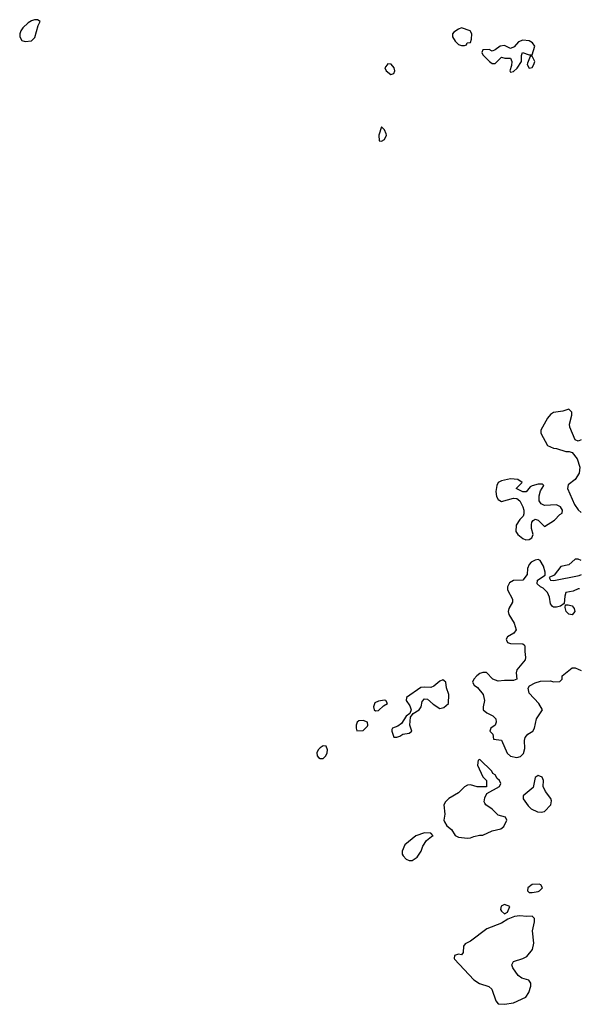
# Model space of a CAD drawing. Header units: inches. Extents: x 2397558 to 2568646, y 256209 to 449595.
# Tile 65 of 85: x 2405534 to 2409178, y 415172 to 421583. Entities that reach past the tile are written whole.
import ezdxf

# ---------------------------------------------------------------- set-up
doc = ezdxf.new("R2010")
doc.units = ezdxf.units.IN
doc.header["$MEASUREMENT"] = 0
doc.layers.add('C4401', color=7, linetype='Continuous')
doc.layers.add('C4402', color=7, linetype='Continuous')

msp = doc.modelspace()

# ---------------------------------------------------------------- linework, layer by layer
at = {"layer": 'C4401', "color": 6, "elevation": 100}
for points in [[(2409190, 418848), (2409170, 418838), (2409150, 418848), (2409115.3, 418930), (2409114, 418950), (2409128.4, 419008.4), (2409128.4, 419028.4), (2409110, 419048), (2409070, 419033.2), (2409010, 419025.2), (2408990, 419013.2), (2408970, 418989), (2408937.3, 418930), (2408927.7, 418910), (2408927.7, 418890), (2408971.1, 418811.1), (2409010, 418792), (2409030, 418791.3), (2409090, 418771.3), (2409111.1, 418771.1), (2409130, 418764.7), (2409164.5, 418724.5), (2409182, 418670), (2409177.3, 418630), (2409150.4, 418589.6), (2409104.9, 418555.1), (2409100.7, 418530), (2409146.4, 418426.4), (2409170, 418392), (2409190, 418374)], [(2409178, 417878), (2409170, 417878), (2409137.3, 417862.7), (2409090, 417852.3), (2409082.4, 417830), (2409078, 417782), (2409054.6, 417765.4), (2409030, 417757.6), (2409010, 417758.4), (2409003.1, 417763.1), (2408990, 417779), (2408982.6, 417822.6), (2408970, 417853.2), (2408941.5, 417881.5), (2408924, 417890), (2408902.7, 417910), (2408905.6, 417934.4), (2408954.6, 417965.4), (2408954.6, 417985.4), (2408944.7, 418024.7), (2408922, 418062), (2408910, 418068.7), (2408890, 418064), (2408864.7, 418050), (2408850, 418035.3), (2408840.7, 418010), (2408837.3, 417970), (2408810, 417933.2), (2408748.2, 417931.8), (2408723.1, 417916.9), (2408710.6, 417890), (2408710.6, 417870), (2408742, 417810), (2408743, 417790), (2408717.6, 417750), (2408713.7, 417730), (2408718, 417710), (2408754.1, 417654.1), (2408765.5, 417610), (2408750.4, 417589.6), (2408710, 417564), (2408700.7, 417550), (2408702.5, 417542.5), (2408710, 417527.3), (2408730, 417522), (2408810, 417518.8), (2408821, 417510), (2408822.8, 417502.8), (2408822, 417470), (2408827.7, 417430), (2408824.9, 417415.1), (2408770.7, 417350), (2408767.3, 417330), (2408771.3, 417290), (2408750, 417279.3), (2408690, 417280.9), (2408650, 417276), (2408615.3, 417290), (2408572.3, 417332.3), (2408550, 417333.2), (2408530, 417325.2), (2408511, 417310), (2408491, 417290), (2408482, 417270), (2408492, 417250), (2408514.4, 417234.4), (2408551.3, 417190), (2408561, 417150), (2408550.8, 417110), (2408551, 417090), (2408576, 417070), (2408614, 417050), (2408633, 417030), (2408636.3, 417010), (2408630.6, 416989.4), (2408602, 416970), (2408594, 416950), (2408614, 416930), (2408618, 416898), (2408670, 416892), (2408708.1, 416808.1), (2408730, 416786.8), (2408770, 416778), (2408794, 416786), (2408814, 416806), (2408823.1, 416836.9), (2408821.2, 416890), (2408825.2, 416910), (2408842, 416930), (2408874, 416950), (2408885.2, 416970), (2408898, 417030), (2408938, 417090), (2408914, 417130), (2408850, 417198), (2408845.2, 417230), (2408853.6, 417246.4), (2408890, 417266), (2408924.7, 417275.3), (2408990, 417278), (2409010, 417272), (2409050, 417274), (2409066, 417290), (2409066, 417310), (2409130, 417362), (2409150, 417362), (2409190, 417344.7)], [(2409190, 418062), (2409170, 418069.5), (2409150.6, 418069.4), (2409110, 418034), (2409056.9, 418023.1), (2409014.8, 417965.2), (2408982, 417950), (2408990, 417934), (2409012, 417932), (2409175.6, 417964.4), (2409190.9, 417970.9)]]:
    msp.add_lwpolyline(points, dxfattribs=at)
for points in [[(2408730, 418592.7), (2408670, 418580.9), (2408650, 418569), (2408640.5, 418550), (2408633, 418510), (2408637.3, 418477.3), (2408650, 418458), (2408670, 418446), (2408750, 418467.3), (2408770, 418466), (2408791, 418451), (2408810.8, 418410.8), (2408816, 418390), (2408815.3, 418364.7), (2408811.3, 418350), (2408790.7, 418329.3), (2408767.3, 418292.7), (2408764.9, 418250), (2408777.3, 418230), (2408810, 418204.9), (2408830, 418196.3), (2408850, 418197.3), (2408869, 418210), (2408877.2, 418230), (2408866.6, 418270), (2408866, 418294), (2408869.2, 418310.8), (2408878, 418322), (2408890, 418331.3), (2408910, 418324.7), (2408950, 418282), (2409016, 418324), (2409050, 418362), (2409066, 418370), (2409068, 418390), (2409054, 418410), (2409030, 418424), (2408950, 418419.3), (2408928.7, 418430), (2408917.2, 418450), (2408916.5, 418483.5), (2408925.2, 418514.8), (2408946, 418550), (2408938, 418558), (2408910, 418559), (2408870, 418548.7), (2408858, 418542), (2408830.9, 418509.1), (2408810, 418508), (2408766, 418530), (2408806, 418570), (2408778, 418590)], [(2409130, 417707.3), (2409110, 417712.3), (2409092.3, 417730), (2409085.2, 417754.8), (2409087.3, 417772.7), (2409106, 417774), (2409130, 417767.3), (2409144.9, 417750), (2409147.7, 417730)], [(2408290, 417284), (2408270, 417276), (2408230, 417244), (2408210, 417234), (2408170, 417238), (2408144.9, 417235.1), (2408052, 417170), (2408051.3, 417150), (2408074.4, 417114.4), (2408082, 417090), (2408074, 417066), (2408050, 417048), (2408019.3, 417000.7), (2407996.3, 416983.7), (2407962, 416970), (2407958, 416962), (2407956, 416950), (2407970, 416912), (2407990, 416911.3), (2408010, 416918), (2408029.2, 416930.8), (2408070, 416938), (2408088, 416950), (2408074, 416990), (2408078, 417042), (2408095.3, 417064.7), (2408135.3, 417090), (2408148.7, 417110), (2408155.3, 417144.7), (2408170, 417162), (2408190, 417158), (2408225.8, 417125.8), (2408270, 417098), (2408296.4, 417103.6), (2408326, 417130), (2408328, 417190), (2408312.9, 417232.9), (2408309, 417269), (2408298.6, 417278.6)], [(2407910, 417152.7), (2407870, 417146), (2407845.3, 417134.7), (2407837.1, 417110), (2407842, 417090), (2407850, 417082), (2407870, 417085.5), (2407903.7, 417116.3), (2407928, 417130), (2407918, 417150)], [(2407770, 417020.9), (2407742, 417018), (2407731, 417010), (2407724, 416990), (2407724, 416970), (2407730, 416952), (2407770, 416954.8), (2407797.5, 416982.5), (2407801.2, 416990), (2407799, 417010)], [(2407510, 416854.5), (2407490, 416842), (2407478, 416830), (2407468.2, 416810), (2407470.6, 416790), (2407479.9, 416779.9), (2407490, 416773), (2407510, 416773), (2407527, 416790), (2407536.3, 416810), (2407538.4, 416830), (2407530, 416852.7)], [(2408530, 416766), (2408518, 416762), (2408514, 416730), (2408550, 416654), (2408574, 416630), (2408572.7, 416587.3), (2408512.7, 416587.3), (2408470, 416602), (2408450, 416598), (2408430, 416588), (2408391, 416550), (2408328.5, 416511.5), (2408306.8, 416490), (2408294.8, 416470), (2408302.8, 416410), (2408296, 416370), (2408299.8, 416359.8), (2408314.4, 416334.4), (2408344.7, 416310), (2408370, 416272), (2408390, 416261), (2408450, 416254), (2408470, 416256.3), (2408490, 416264.9), (2408526.8, 416273.2), (2408550, 416272.7), (2408610, 416302), (2408666, 416314), (2408686, 416330), (2408705.2, 416370), (2408698, 416390), (2408650, 416403.7), (2408610, 416442.7), (2408568.7, 416470), (2408562, 416482), (2408559, 416490), (2408563.1, 416516.9), (2408576.4, 416543.6), (2408658, 416590), (2408666, 416610), (2408658, 416630), (2408643.1, 416643.1), (2408630, 416666), (2408615.3, 416675.3), (2408608, 416690)], [(2408910, 416662), (2408891.1, 416648.9), (2408876.8, 416583.2), (2408812, 416530), (2408811.3, 416510), (2408844.5, 416464.5), (2408864.9, 416444.9), (2408905.1, 416425.1), (2408930, 416423.7), (2408950, 416428.5), (2408992, 416470), (2408997, 416497), (2408992.1, 416512.1), (2408957.2, 416557.2), (2408942, 416590), (2408944, 416630), (2408935.3, 416650)], [(2408170, 416288), (2408114, 416270), (2408040.7, 416210), (2408024.9, 416170), (2408024.9, 416150), (2408030, 416138), (2408050, 416116.3), (2408070, 416108.2), (2408090, 416108.2), (2408121.2, 416130), (2408148.7, 416170), (2408158, 416202), (2408182, 416238), (2408214.6, 416265.4), (2408226, 416270), (2408210, 416286)], [(2408915.1, 415955.1), (2408870, 415952), (2408842, 415930), (2408840.7, 415910), (2408850, 415900.7), (2408870, 415899.1), (2408910, 415907.7), (2408918, 415910), (2408938, 415930), (2408928, 415950)], [(2408690, 415821.2), (2408668.1, 415811.9), (2408665.5, 415790), (2408670, 415778), (2408690, 415761), (2408710, 415772), (2408726, 415810)], [(2408790, 415748), (2408755.8, 415744.2), (2408713, 415727), (2408670, 415699.6), (2408576.2, 415663.8), (2408470, 415583.7), (2408433.4, 415566.6), (2408422.8, 415550), (2408421, 415510), (2408410, 415495.3), (2408390, 415499), (2408366, 415490), (2408362.8, 415470), (2408365.8, 415465.8), (2408491.8, 415331.8), (2408528.5, 415308.5), (2408588.3, 415288.3), (2408607.3, 415270), (2408634, 415194), (2408650, 415176.3), (2408690, 415172.2), (2408750, 415182), (2408830, 415218.8), (2408849.4, 415250), (2408861.2, 415290), (2408862, 415310), (2408849.2, 415329.2), (2408803.3, 415343.3), (2408778.9, 415358.9), (2408745.1, 415410), (2408738, 415430), (2408749, 415450), (2408810, 415470.6), (2408835.6, 415484.4), (2408873.2, 415530), (2408880.9, 415570), (2408873.2, 415650), (2408886, 415710), (2408885.2, 415730), (2408870, 415745.2), (2408836.7, 415743.3)]]:
    msp.add_lwpolyline(points, close=True, dxfattribs=at)
at = {"layer": 'C4402', "color": 6, "elevation": 100}
for points in [[(2405630, 421582.7), (2405610, 421576.2), (2405590, 421561.6), (2405555.5, 421530), (2405541.6, 421510), (2405534.9, 421490), (2405534, 421470), (2405547.3, 421447.3), (2405570, 421440.7), (2405610, 421444.9), (2405633.5, 421466.5), (2405654.2, 421545.8), (2405668, 421570), (2405650, 421582)], [(2408410, 421528.7), (2408390, 421522), (2408359.6, 421500.4), (2408352, 421490), (2408352, 421470), (2408370, 421442), (2408390, 421422), (2408410, 421414), (2408430, 421414), (2408442, 421418), (2408448.4, 421431.6), (2408470, 421434), (2408476.4, 421456.4), (2408478, 421490), (2408466, 421510)], [(2408810, 421449.2), (2408781.4, 421438.6), (2408754, 421406), (2408730, 421395.3), (2408690, 421415.3), (2408662, 421410), (2408630, 421386), (2408610, 421378), (2408590, 421388), (2408550, 421386), (2408542, 421370), (2408550, 421354), (2408592, 421310), (2408610, 421298), (2408630, 421298), (2408670, 421338), (2408691.6, 421331.6), (2408730, 421331.3), (2408738.8, 421310), (2408736.3, 421283.7), (2408726, 421250), (2408730, 421242), (2408750, 421246), (2408773, 421267), (2408801.2, 421310), (2408802, 421350), (2408808, 421370), (2408850, 421354), (2408870, 421354), (2408888.7, 421410), (2408872.5, 421432.5), (2408850, 421445.2)], [(2408870, 421346), (2408858, 421342), (2408840.7, 421299.3), (2408838.8, 421290), (2408850, 421266), (2408870, 421272), (2408882, 421290), (2408888, 421310)], [(2407930, 421295.1), (2407911, 421270), (2407921, 421250), (2407950, 421226.8), (2407970, 421232), (2407977.2, 421250), (2407972.7, 421270), (2407953.6, 421293.6)], [(2407890, 420886), (2407872, 420830), (2407874, 420794), (2407890, 420792), (2407910, 420802), (2407922, 420830), (2407920.4, 420840.4), (2407910, 420866)]]:
    msp.add_lwpolyline(points, close=True, dxfattribs=at)

doc.saveas('drawing.dxf')
